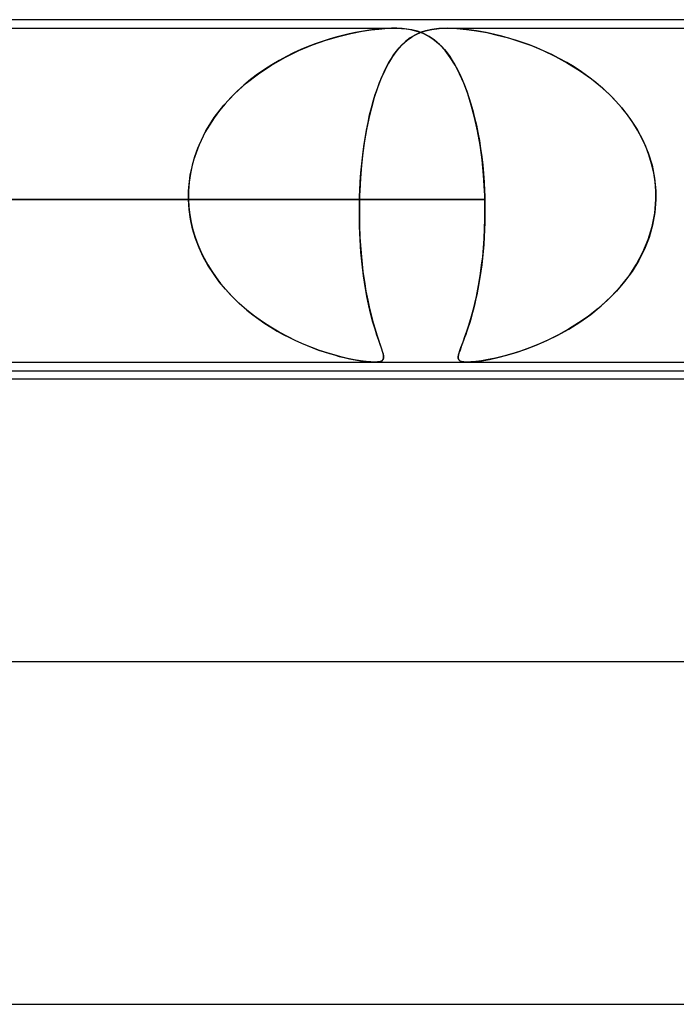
# Model space of a CAD drawing. Header units: millimetres. Extents: x -345 to 345, y -2 to 230.
# Tile 38 of 74: x -32.44 to -24.76, y 218.5 to 230. Entities that reach past the tile are written whole.
import ezdxf

# ---------------------------------------------------------------- set-up
doc = ezdxf.new("R2010")
doc.units = ezdxf.units.MM
doc.layers.add('HIDDEN', color=7, linetype='Continuous')
doc.layers.add('THICK', color=7, linetype='Continuous')

msp = doc.modelspace()

# ---------------------------------------------------------------- linework, layer by layer
at = {"layer": 'HIDDEN'}
for p, q in [((-36.687, 229.9), (-28.062, 229.9)), ((-28.327, 229.881), (-28.24, 229.891)), ((-28.227, 229.892), (-28.298, 229.885)), ((-28.24, 229.891), (-28.167, 229.897)), ((-28.158, 229.897), (-28.227, 229.892)), ((-28.167, 229.897), (-28.099, 229.9)), ((-28.091, 229.9), (-28.158, 229.897)), ((-28.099, 229.9), (-28.034, 229.9)), ((-28.027, 229.9), (-28.091, 229.9)), ((-28.034, 229.9), (-27.975, 229.897)), ((-27.967, 229.897), (-28.027, 229.9)), ((-27.975, 229.897), (-27.92, 229.892)), ((-27.911, 229.891), (-27.967, 229.897)), ((-27.92, 229.892), (-27.87, 229.885)), ((-27.852, 229.881), (-27.911, 229.891)), ((-27.621, 229.886), (-27.694, 229.87)), ((-27.693, 229.87), (-27.62, 229.886)), ((-27.536, 229.896), (-27.621, 229.886)), ((-27.62, 229.886), (-27.535, 229.896)), ((-27.437, 229.9), (-27.536, 229.896)), ((-27.535, 229.896), (-27.438, 229.9)), ((-27.438, 229.9), (-27.329, 229.896)), ((-27.438, 229.9), (-18.5, 229.9)), ((-27.33, 229.896), (-27.437, 229.9)), ((-27.215, 229.886), (-27.33, 229.896)), ((-27.329, 229.896), (-27.213, 229.886)), ((-27.098, 229.87), (-27.215, 229.886)), ((-27.213, 229.886), (-27.096, 229.87)), ((-28.819, 229.773), (-28.9, 229.747)), ((-28.857, 229.761), (-28.707, 229.805)), ((-28.74, 229.796), (-28.819, 229.773)), ((-28.662, 229.816), (-28.74, 229.796)), ((-28.707, 229.805), (-28.565, 229.839)), ((-28.587, 229.835), (-28.662, 229.816)), ((-28.513, 229.85), (-28.587, 229.835)), ((-28.565, 229.839), (-28.435, 229.865)), ((-28.442, 229.864), (-28.513, 229.85)), ((-28.37, 229.875), (-28.442, 229.864)), ((-28.435, 229.865), (-28.327, 229.881)), ((-28.298, 229.885), (-28.37, 229.875)), ((-27.873, 229.787), (-27.926, 229.746)), ((-27.906, 229.762), (-27.874, 229.786)), ((-27.874, 229.786), (-27.841, 229.808)), ((-27.817, 229.821), (-27.873, 229.787)), ((-27.87, 229.885), (-27.825, 229.875)), ((-27.787, 229.865), (-27.852, 229.881)), ((-27.841, 229.808), (-27.803, 229.828)), ((-27.825, 229.875), (-27.783, 229.864)), ((-27.757, 229.849), (-27.817, 229.821)), ((-27.803, 229.828), (-27.753, 229.85)), ((-27.718, 229.839), (-27.787, 229.865)), ((-27.783, 229.864), (-27.745, 229.85)), ((-27.694, 229.87), (-27.757, 229.849)), ((-27.753, 229.85), (-27.693, 229.87)), ((-27.745, 229.85), (-27.708, 229.835)), ((-27.651, 229.805), (-27.718, 229.839)), ((-27.708, 229.835), (-27.672, 229.816)), ((-27.672, 229.816), (-27.637, 229.796)), ((-27.587, 229.761), (-27.651, 229.805)), ((-27.637, 229.796), (-27.603, 229.773)), ((-27.603, 229.773), (-27.569, 229.747)), ((-26.986, 229.85), (-27.098, 229.87)), ((-27.096, 229.87), (-26.978, 229.849)), ((-26.885, 229.828), (-26.986, 229.85)), ((-26.978, 229.849), (-26.854, 229.821)), ((-26.8, 229.808), (-26.885, 229.828)), ((-26.854, 229.821), (-26.725, 229.787)), ((-26.723, 229.786), (-26.8, 229.808)), ((-26.725, 229.787), (-26.593, 229.746)), ((-26.643, 229.762), (-26.723, 229.786)), ((-29.175, 229.639), (-29.014, 229.706)), ((-29.065, 229.686), (-29.149, 229.65)), ((-28.982, 229.718), (-29.065, 229.686)), ((-29.014, 229.706), (-28.857, 229.761)), ((-28.9, 229.747), (-28.982, 229.718)), ((-28.032, 229.634), (-28.002, 229.671)), ((-27.978, 229.697), (-28.028, 229.639)), ((-28.002, 229.671), (-27.97, 229.705)), ((-27.926, 229.746), (-27.978, 229.697)), ((-27.97, 229.705), (-27.939, 229.735)), ((-27.939, 229.735), (-27.906, 229.762)), ((-27.524, 229.706), (-27.587, 229.761)), ((-27.569, 229.747), (-27.537, 229.718)), ((-27.537, 229.718), (-27.504, 229.686)), ((-27.463, 229.639), (-27.524, 229.706)), ((-27.504, 229.686), (-27.472, 229.65)), ((-26.561, 229.735), (-26.643, 229.762)), ((-26.593, 229.746), (-26.456, 229.697)), ((-26.477, 229.705), (-26.561, 229.735)), ((-26.392, 229.671), (-26.477, 229.705)), ((-26.456, 229.697), (-26.317, 229.639)), ((-26.305, 229.634), (-26.392, 229.671)), ((-29.494, 229.47), (-29.337, 229.56)), ((-29.319, 229.569), (-29.404, 229.523)), ((-29.337, 229.56), (-29.175, 229.639)), ((-29.234, 229.611), (-29.319, 229.569)), ((-29.149, 229.65), (-29.234, 229.611)), ((-28.077, 229.571), (-28.124, 229.494)), ((-28.121, 229.5), (-28.092, 229.548)), ((-28.092, 229.548), (-28.063, 229.593)), ((-28.028, 229.639), (-28.077, 229.571)), ((-28.063, 229.593), (-28.032, 229.634)), ((-27.472, 229.65), (-27.441, 229.611)), ((-27.404, 229.56), (-27.463, 229.639)), ((-27.441, 229.611), (-27.41, 229.569)), ((-27.41, 229.569), (-27.38, 229.523)), ((-27.348, 229.47), (-27.404, 229.56)), ((-26.317, 229.639), (-26.175, 229.571)), ((-26.218, 229.593), (-26.305, 229.634)), ((-26.13, 229.548), (-26.218, 229.593)), ((-26.175, 229.571), (-26.033, 229.494)), ((-26.043, 229.5), (-26.13, 229.548)), ((-29.646, 229.369), (-29.494, 229.47)), ((-29.489, 229.473), (-29.573, 229.419)), ((-29.404, 229.523), (-29.489, 229.473)), ((-28.178, 229.391), (-28.15, 229.448)), ((-28.124, 229.494), (-28.17, 229.407)), ((-28.15, 229.448), (-28.121, 229.5)), ((-27.38, 229.523), (-27.35, 229.473)), ((-27.35, 229.473), (-27.321, 229.419)), ((-27.295, 229.369), (-27.348, 229.47)), ((-25.956, 229.448), (-26.043, 229.5)), ((-26.033, 229.494), (-25.893, 229.407)), ((-25.869, 229.391), (-25.956, 229.448)), ((-29.79, 229.257), (-29.646, 229.369)), ((-29.656, 229.362), (-29.738, 229.3)), ((-29.573, 229.419), (-29.656, 229.362)), ((-28.231, 229.266), (-28.205, 229.33)), ((-28.17, 229.407), (-28.214, 229.309)), ((-28.205, 229.33), (-28.178, 229.391)), ((-27.321, 229.419), (-27.292, 229.362)), ((-27.246, 229.257), (-27.295, 229.369)), ((-27.292, 229.362), (-27.264, 229.3)), ((-25.893, 229.407), (-25.755, 229.309)), ((-25.784, 229.33), (-25.869, 229.391)), ((-25.701, 229.266), (-25.784, 229.33)), ((-29.925, 229.135), (-29.79, 229.257)), ((-29.817, 229.235), (-29.893, 229.165)), ((-29.738, 229.3), (-29.817, 229.235)), ((-28.255, 229.203), (-28.292, 229.09)), ((-28.281, 229.125), (-28.256, 229.197)), ((-28.256, 229.197), (-28.231, 229.266)), ((-28.214, 229.309), (-28.255, 229.203)), ((-27.264, 229.3), (-27.237, 229.235)), ((-27.2, 229.135), (-27.246, 229.257)), ((-27.237, 229.235), (-27.211, 229.165)), ((-25.755, 229.309), (-25.626, 229.203)), ((-25.62, 229.197), (-25.701, 229.266)), ((-25.626, 229.203), (-25.507, 229.09)), ((-25.543, 229.125), (-25.62, 229.197)), ((-30.05, 229.001), (-29.925, 229.135)), ((-29.967, 229.093), (-30.036, 229.017)), ((-29.893, 229.165), (-29.967, 229.093)), ((-28.292, 229.09), (-28.325, 228.971)), ((-28.304, 229.049), (-28.281, 229.125)), ((-27.211, 229.165), (-27.186, 229.093)), ((-27.158, 229.001), (-27.2, 229.135)), ((-27.186, 229.093), (-27.162, 229.017)), ((-25.469, 229.049), (-25.543, 229.125)), ((-25.507, 229.09), (-25.4, 228.971)), ((-30.161, 228.856), (-30.05, 229.001)), ((-30.036, 229.017), (-30.101, 228.938)), ((-28.325, 228.971), (-28.355, 228.847)), ((-28.346, 228.887), (-28.326, 228.97)), ((-28.326, 228.97), (-28.304, 229.049)), ((-27.162, 229.017), (-27.14, 228.938)), ((-27.119, 228.856), (-27.158, 229.001)), ((-25.399, 228.97), (-25.469, 229.049)), ((-25.4, 228.971), (-25.304, 228.847)), ((-25.333, 228.887), (-25.399, 228.97)), ((-30.259, 228.701), (-30.161, 228.856)), ((-30.162, 228.855), (-30.219, 228.769)), ((-30.101, 228.938), (-30.162, 228.855)), ((-28.365, 228.8), (-28.346, 228.887)), ((-27.14, 228.938), (-27.119, 228.855)), ((-27.085, 228.701), (-27.119, 228.856)), ((-27.119, 228.855), (-27.099, 228.769)), ((-25.272, 228.8), (-25.333, 228.887)), ((-30.219, 228.769), (-30.27, 228.681)), ((-28.383, 228.71), (-28.365, 228.8)), ((-28.355, 228.847), (-28.382, 228.718)), ((-27.099, 228.769), (-27.081, 228.681)), ((-25.304, 228.847), (-25.221, 228.718)), ((-25.216, 228.71), (-25.272, 228.8)), ((-30.34, 228.536), (-30.259, 228.701)), ((-30.27, 228.681), (-30.316, 228.589)), ((-28.382, 228.718), (-28.405, 228.584)), ((-28.4, 228.616), (-28.383, 228.71)), ((-27.056, 228.536), (-27.085, 228.701)), ((-27.081, 228.681), (-27.064, 228.589)), ((-25.221, 228.718), (-25.149, 228.584)), ((-25.165, 228.616), (-25.216, 228.71)), ((-30.402, 228.363), (-30.34, 228.536)), ((-30.316, 228.589), (-30.357, 228.495)), ((-28.427, 228.42), (-28.414, 228.519)), ((-28.405, 228.584), (-28.424, 228.444)), ((-28.414, 228.519), (-28.4, 228.616)), ((-27.064, 228.589), (-27.049, 228.495)), ((-27.032, 228.363), (-27.056, 228.536)), ((-25.12, 228.519), (-25.165, 228.616)), ((-25.149, 228.584), (-25.091, 228.444)), ((-25.082, 228.42), (-25.12, 228.519)), ((-30.391, 228.399), (-30.419, 228.302)), ((-30.357, 228.495), (-30.391, 228.399)), ((-28.424, 228.444), (-28.44, 228.299)), ((-28.439, 228.317), (-28.427, 228.42)), ((-27.049, 228.495), (-27.036, 228.399)), ((-27.036, 228.399), (-27.025, 228.302)), ((-25.091, 228.444), (-25.046, 228.299)), ((-25.051, 228.317), (-25.082, 228.42)), ((-30.443, 228.184), (-30.402, 228.363)), ((-30.419, 228.302), (-30.44, 228.202)), ((-28.44, 228.299), (-28.453, 228.151)), ((-28.448, 228.212), (-28.439, 228.317)), ((-27.014, 228.184), (-27.032, 228.363)), ((-27.025, 228.302), (-27.016, 228.202)), ((-25.027, 228.212), (-25.051, 228.317)), ((-25.046, 228.299), (-25.016, 228.151)), ((-30.463, 228), (-30.443, 228.184)), ((-30.44, 228.202), (-30.455, 228.102)), ((-28.456, 228.107), (-28.448, 228.212)), ((-27.016, 228.202), (-27.008, 228.102)), ((-27.003, 228), (-27.014, 228.184)), ((-25.01, 228.107), (-25.027, 228.212)), ((-30.455, 228.102), (-30.463, 228)), ((-28.453, 228.151), (-28.461, 228)), ((-28.461, 228), (-28.456, 228.107)), ((-27.008, 228.102), (-27.003, 228)), ((-25.016, 228.151), (-25.001, 228)), ((-25.001, 228), (-25.01, 228.107)), ((-30.463, 227.983), (-30.464, 227.967)), ((-30.464, 227.967), (-30.463, 227.983)), ((-30.464, 227.967), (-30.464, 227.95)), ((-30.464, 227.95), (-30.464, 227.967)), ((-30.464, 227.95), (-30.464, 227.933)), ((-30.464, 227.933), (-30.464, 227.95)), ((-30.464, 227.933), (-30.464, 227.917)), ((-30.464, 227.917), (-30.464, 227.933)), ((-30.463, 228), (-30.463, 227.983)), ((-30.463, 227.983), (-30.463, 228)), ((-28.464, 227.933), (-28.463, 227.95)), ((-28.463, 227.95), (-28.464, 227.933)), ((-28.464, 227.917), (-28.464, 227.933)), ((-28.464, 227.933), (-28.464, 227.917)), ((-28.463, 227.967), (-28.462, 227.983)), ((-28.462, 227.983), (-28.463, 227.967)), ((-28.463, 227.95), (-28.463, 227.967)), ((-28.463, 227.967), (-28.463, 227.95)), ((-28.462, 227.983), (-28.461, 228)), ((-28.461, 228), (-28.462, 227.983)), ((-27.002, 227.983), (-27.003, 228)), ((-27.003, 228), (-27.002, 227.983)), ((-27.001, 227.967), (-27.002, 227.983)), ((-27.002, 227.983), (-27.001, 227.967)), ((-27.001, 227.95), (-27.001, 227.967)), ((-27.001, 227.967), (-27.001, 227.95)), ((-27, 227.933), (-27.001, 227.95)), ((-27.001, 227.95), (-27, 227.933)), ((-27, 227.917), (-27, 227.933)), ((-27, 227.933), (-27, 227.917)), ((-25.001, 228), (-25.001, 227.983)), ((-25.001, 227.983), (-25.001, 228)), ((-25.001, 227.983), (-25, 227.967)), ((-25, 227.967), (-25.001, 227.983)), ((-25, 227.967), (-25, 227.95)), ((-25, 227.95), (-25, 227.967)), ((-25, 227.95), (-25, 227.933)), ((-25, 227.933), (-25, 227.95)), ((-25, 227.933), (-25, 227.917)), ((-25, 227.917), (-25, 227.933)), ((-34.255, 227.9), (-26.999, 227.9)), ((-26.999, 227.9), (-34.255, 227.9)), ((-30.464, 227.917), (-30.463, 227.9)), ((-30.463, 227.9), (-30.464, 227.917)), ((-30.463, 227.9), (-30.458, 227.81)), ((-30.456, 227.784), (-30.463, 227.9)), ((-28.466, 227.741), (-28.465, 227.9)), ((-28.465, 227.9), (-28.466, 227.75)), ((-28.465, 227.9), (-28.464, 227.917)), ((-28.464, 227.917), (-28.465, 227.9)), ((-26.999, 227.9), (-27, 227.917)), ((-27, 227.917), (-26.999, 227.9)), ((-26.998, 227.784), (-26.999, 227.9)), ((-26.999, 227.9), (-26.998, 227.81)), ((-25.013, 227.741), (-25.001, 227.9)), ((-25.001, 227.9), (-25.012, 227.75)), ((-25.001, 227.9), (-25, 227.917)), ((-25, 227.917), (-25.001, 227.9)), ((-30.458, 227.81), (-30.448, 227.721)), ((-30.44, 227.67), (-30.456, 227.784)), ((-30.448, 227.721), (-30.432, 227.633)), ((-28.466, 227.75), (-28.464, 227.602)), ((-28.464, 227.583), (-28.466, 227.741)), ((-26.999, 227.67), (-26.998, 227.784)), ((-26.998, 227.721), (-26.999, 227.633)), ((-26.998, 227.81), (-26.998, 227.721)), ((-25.044, 227.583), (-25.013, 227.741)), ((-25.012, 227.75), (-25.039, 227.602)), ((-30.415, 227.557), (-30.44, 227.67)), ((-30.432, 227.633), (-30.412, 227.545)), ((-28.464, 227.602), (-28.459, 227.457)), ((-27.002, 227.557), (-26.999, 227.67)), ((-26.999, 227.633), (-27.002, 227.545)), ((-25.039, 227.602), (-25.081, 227.457)), ((-30.381, 227.446), (-30.415, 227.557)), ((-30.412, 227.545), (-30.386, 227.459)), ((-28.457, 227.431), (-28.464, 227.583)), ((-27.008, 227.446), (-27.002, 227.557)), ((-27.002, 227.545), (-27.007, 227.459)), ((-25.09, 227.431), (-25.044, 227.583)), ((-30.386, 227.459), (-30.355, 227.375)), ((-30.34, 227.337), (-30.381, 227.446)), ((-30.355, 227.375), (-30.32, 227.294)), ((-28.459, 227.457), (-28.45, 227.319)), ((-28.447, 227.284), (-28.457, 227.431)), ((-27.012, 227.375), (-27.019, 227.294)), ((-27.015, 227.337), (-27.008, 227.446)), ((-27.007, 227.459), (-27.012, 227.375)), ((-25.152, 227.284), (-25.09, 227.431)), ((-25.081, 227.457), (-25.135, 227.319)), ((-30.291, 227.232), (-30.34, 227.337)), ((-30.32, 227.294), (-30.281, 227.214)), ((-28.45, 227.319), (-28.438, 227.186)), ((-28.434, 227.143), (-28.447, 227.284)), ((-27.019, 227.294), (-27.027, 227.214)), ((-27.025, 227.232), (-27.015, 227.337)), ((-25.227, 227.143), (-25.152, 227.284)), ((-25.135, 227.319), (-25.202, 227.186)), ((-30.235, 227.131), (-30.291, 227.232)), ((-30.281, 227.214), (-30.238, 227.137)), ((-30.238, 227.137), (-30.191, 227.061)), ((-30.172, 227.034), (-30.235, 227.131)), ((-28.438, 227.186), (-28.424, 227.06)), ((-28.417, 227.01), (-28.434, 227.143)), ((-27.05, 227.034), (-27.037, 227.131)), ((-27.036, 227.137), (-27.046, 227.061)), ((-27.037, 227.131), (-27.025, 227.232)), ((-27.027, 227.214), (-27.036, 227.137)), ((-25.315, 227.01), (-25.227, 227.143)), ((-25.202, 227.186), (-25.28, 227.06)), ((-30.191, 227.061), (-30.141, 226.989)), ((-30.104, 226.94), (-30.172, 227.034)), ((-28.424, 227.06), (-28.407, 226.941)), ((-27.065, 226.94), (-27.05, 227.034)), ((-27.046, 227.061), (-27.057, 226.989)), ((-25.28, 227.06), (-25.367, 226.941)), ((-30.141, 226.989), (-30.087, 226.919)), ((-30.03, 226.851), (-30.104, 226.94)), ((-30.087, 226.919), (-30.031, 226.851)), ((-28.398, 226.884), (-28.417, 227.01)), ((-28.407, 226.941), (-28.389, 226.83)), ((-27.081, 226.851), (-27.065, 226.94)), ((-27.069, 226.919), (-27.081, 226.851)), ((-27.057, 226.989), (-27.069, 226.919)), ((-25.367, 226.941), (-25.463, 226.83)), ((-25.414, 226.884), (-25.315, 227.01)), ((-30.031, 226.851), (-29.971, 226.786)), ((-29.952, 226.766), (-30.03, 226.851)), ((-29.971, 226.786), (-29.91, 226.724)), ((-28.377, 226.767), (-28.398, 226.884)), ((-28.389, 226.83), (-28.369, 226.725)), ((-27.094, 226.786), (-27.108, 226.724)), ((-27.098, 226.766), (-27.081, 226.851)), ((-27.081, 226.851), (-27.094, 226.786)), ((-25.463, 226.83), (-25.566, 226.725)), ((-25.523, 226.767), (-25.414, 226.884)), ((-29.869, 226.685), (-29.952, 226.766)), ((-29.91, 226.724), (-29.846, 226.665)), ((-29.781, 226.609), (-29.869, 226.685)), ((-28.355, 226.659), (-28.377, 226.767)), ((-28.369, 226.725), (-28.348, 226.628)), ((-27.135, 226.609), (-27.117, 226.685)), ((-27.108, 226.724), (-27.122, 226.665)), ((-27.117, 226.685), (-27.098, 226.766)), ((-25.566, 226.725), (-25.674, 226.628)), ((-25.639, 226.659), (-25.523, 226.767)), ((-29.846, 226.665), (-29.78, 226.608)), ((-29.691, 226.538), (-29.781, 226.609)), ((-29.78, 226.608), (-29.712, 226.553)), ((-29.712, 226.553), (-29.642, 226.502)), ((-28.331, 226.558), (-28.355, 226.659)), ((-28.348, 226.628), (-28.326, 226.539)), ((-28.307, 226.468), (-28.331, 226.558)), ((-27.15, 226.553), (-27.165, 226.502)), ((-27.155, 226.538), (-27.135, 226.609)), ((-27.136, 226.608), (-27.15, 226.553)), ((-27.122, 226.665), (-27.136, 226.608)), ((-25.889, 226.468), (-25.762, 226.558)), ((-25.674, 226.628), (-25.788, 226.539)), ((-25.762, 226.558), (-25.639, 226.659)), ((-29.597, 226.471), (-29.691, 226.538)), ((-29.642, 226.502), (-29.571, 226.453)), ((-29.501, 226.408), (-29.597, 226.471)), ((-29.571, 226.453), (-29.499, 226.407)), ((-28.326, 226.539), (-28.304, 226.458)), ((-28.283, 226.387), (-28.307, 226.468)), ((-28.304, 226.458), (-28.283, 226.385)), ((-27.194, 226.408), (-27.174, 226.471)), ((-27.18, 226.453), (-27.194, 226.407)), ((-27.165, 226.502), (-27.18, 226.453)), ((-27.174, 226.471), (-27.155, 226.538)), ((-25.904, 226.458), (-26.022, 226.385)), ((-26.018, 226.387), (-25.889, 226.468)), ((-25.788, 226.539), (-25.904, 226.458)), ((-29.403, 226.35), (-29.501, 226.408)), ((-29.499, 226.407), (-29.427, 226.364)), ((-29.427, 226.364), (-29.356, 226.324)), ((-29.305, 226.298), (-29.403, 226.35)), ((-29.356, 226.324), (-29.284, 226.287)), ((-28.261, 226.316), (-28.283, 226.387)), ((-28.283, 226.385), (-28.262, 226.32)), ((-27.223, 226.324), (-27.236, 226.287)), ((-27.232, 226.298), (-27.213, 226.35)), ((-27.209, 226.364), (-27.223, 226.324)), ((-27.213, 226.35), (-27.194, 226.408)), ((-27.194, 226.407), (-27.209, 226.364)), ((-26.147, 226.316), (-26.018, 226.387)), ((-26.022, 226.385), (-26.139, 226.32)), ((-29.208, 226.25), (-29.305, 226.298)), ((-29.284, 226.287), (-29.214, 226.253)), ((-29.214, 226.253), (-29.144, 226.222)), ((-29.113, 226.208), (-29.208, 226.25)), ((-29.144, 226.222), (-29.075, 226.193)), ((-29.02, 226.171), (-29.113, 226.208)), ((-28.262, 226.32), (-28.243, 226.262)), ((-28.24, 226.253), (-28.261, 226.316)), ((-28.243, 226.262), (-28.225, 226.212)), ((-28.221, 226.199), (-28.24, 226.253)), ((-28.225, 226.212), (-28.21, 226.168)), ((-27.28, 226.171), (-27.266, 226.208)), ((-27.261, 226.222), (-27.272, 226.193)), ((-27.266, 226.208), (-27.25, 226.25)), ((-27.249, 226.253), (-27.261, 226.222)), ((-27.25, 226.25), (-27.232, 226.298)), ((-27.236, 226.287), (-27.249, 226.253)), ((-26.369, 226.212), (-26.479, 226.168)), ((-26.4, 226.199), (-26.275, 226.253)), ((-26.255, 226.262), (-26.369, 226.212)), ((-26.275, 226.253), (-26.147, 226.316)), ((-26.139, 226.32), (-26.255, 226.262)), ((-29.075, 226.193), (-29.008, 226.166)), ((-28.93, 226.138), (-29.02, 226.171)), ((-29.008, 226.166), (-28.943, 226.142)), ((-28.943, 226.142), (-28.879, 226.121)), ((-28.844, 226.109), (-28.93, 226.138)), ((-28.879, 226.121), (-28.817, 226.101)), ((-28.762, 226.085), (-28.844, 226.109)), ((-28.817, 226.101), (-28.758, 226.084)), ((-28.205, 226.153), (-28.221, 226.199)), ((-28.21, 226.168), (-28.198, 226.13)), ((-28.193, 226.114), (-28.205, 226.153)), ((-28.198, 226.13), (-28.189, 226.099)), ((-28.185, 226.081), (-28.193, 226.114)), ((-28.189, 226.099), (-28.184, 226.071)), ((-27.308, 226.085), (-27.301, 226.109)), ((-27.304, 226.101), (-27.308, 226.084)), ((-27.298, 226.121), (-27.304, 226.101)), ((-27.301, 226.109), (-27.292, 226.138)), ((-27.29, 226.142), (-27.298, 226.121)), ((-27.292, 226.138), (-27.28, 226.171)), ((-27.281, 226.166), (-27.29, 226.142)), ((-27.272, 226.193), (-27.281, 226.166)), ((-26.684, 226.099), (-26.781, 226.071)), ((-26.744, 226.081), (-26.634, 226.114)), ((-26.584, 226.13), (-26.684, 226.099)), ((-26.634, 226.114), (-26.52, 226.153)), ((-26.479, 226.168), (-26.584, 226.13)), ((-26.52, 226.153), (-26.4, 226.199)), ((-28.682, 226.063), (-28.762, 226.085)), ((-28.758, 226.084), (-28.702, 226.068)), ((-28.702, 226.068), (-28.644, 226.054)), ((-28.603, 226.044), (-28.682, 226.063)), ((-28.644, 226.054), (-28.581, 226.04)), ((-28.526, 226.028), (-28.603, 226.044)), ((-28.581, 226.04), (-28.516, 226.027)), ((-28.453, 226.016), (-28.526, 226.028)), ((-28.516, 226.027), (-28.452, 226.015)), ((-28.388, 226.007), (-28.453, 226.016)), ((-28.452, 226.015), (-28.391, 226.007)), ((-28.391, 226.007), (-28.337, 226.002)), ((-28.334, 226.002), (-28.388, 226.007)), ((-28.337, 226.002), (-28.291, 226)), ((-28.29, 226), (-28.334, 226.002)), ((-28.291, 226), (-28.253, 226.002)), ((-28.253, 226.002), (-28.29, 226)), ((-28.253, 226.002), (-28.223, 226.007)), ((-28.224, 226.007), (-28.253, 226.002)), ((-28.203, 226.016), (-28.224, 226.007)), ((-28.223, 226.007), (-28.201, 226.017)), ((-28.189, 226.03), (-28.203, 226.016)), ((-28.201, 226.017), (-28.188, 226.033)), ((-28.183, 226.048), (-28.189, 226.03)), ((-28.188, 226.033), (-28.183, 226.055)), ((-28.183, 226.055), (-28.185, 226.081)), ((-28.184, 226.071), (-28.183, 226.048)), ((-27.311, 226.068), (-27.312, 226.054)), ((-27.312, 226.054), (-27.31, 226.04)), ((-27.311, 226.063), (-27.308, 226.085)), ((-27.308, 226.084), (-27.311, 226.068)), ((-27.311, 226.044), (-27.311, 226.063)), ((-27.305, 226.028), (-27.311, 226.044)), ((-27.31, 226.04), (-27.304, 226.027)), ((-27.292, 226.016), (-27.305, 226.028)), ((-27.304, 226.027), (-27.292, 226.015)), ((-27.272, 226.007), (-27.292, 226.016)), ((-27.292, 226.015), (-27.273, 226.007)), ((-27.273, 226.007), (-27.245, 226.002)), ((-27.244, 226.002), (-27.272, 226.007)), ((-27.245, 226.002), (-27.209, 226)), ((-27.208, 226), (-27.244, 226.002)), ((-27.209, 226), (-27.163, 226.002)), ((-27.163, 226.002), (-27.208, 226)), ((-27.107, 226.007), (-27.163, 226.002)), ((-27.163, 226.002), (-27.104, 226.007)), ((-27.04, 226.016), (-27.107, 226.007)), ((-27.104, 226.007), (-27.032, 226.017)), ((-26.961, 226.03), (-27.04, 226.016)), ((-27.032, 226.017), (-26.945, 226.033)), ((-26.874, 226.048), (-26.961, 226.03)), ((-26.945, 226.033), (-26.848, 226.055)), ((-26.781, 226.071), (-26.874, 226.048)), ((-26.848, 226.055), (-26.744, 226.081))]:
    msp.add_line(p, q, dxfattribs=at)
at = {"layer": 'THICK'}
for p, q in [((183, 230), (-183, 230)), ((-89.763, 226), (89.763, 226)), ((-89.457, 225.9), (-18.5, 225.9)), ((37, 225.8), (-37, 225.8)), ((188, 222.5), (-188, 222.5)), ((-92.445, 218.5), (92.445, 218.5))]:
    msp.add_line(p, q, dxfattribs=at)

doc.saveas('drawing.dxf')
